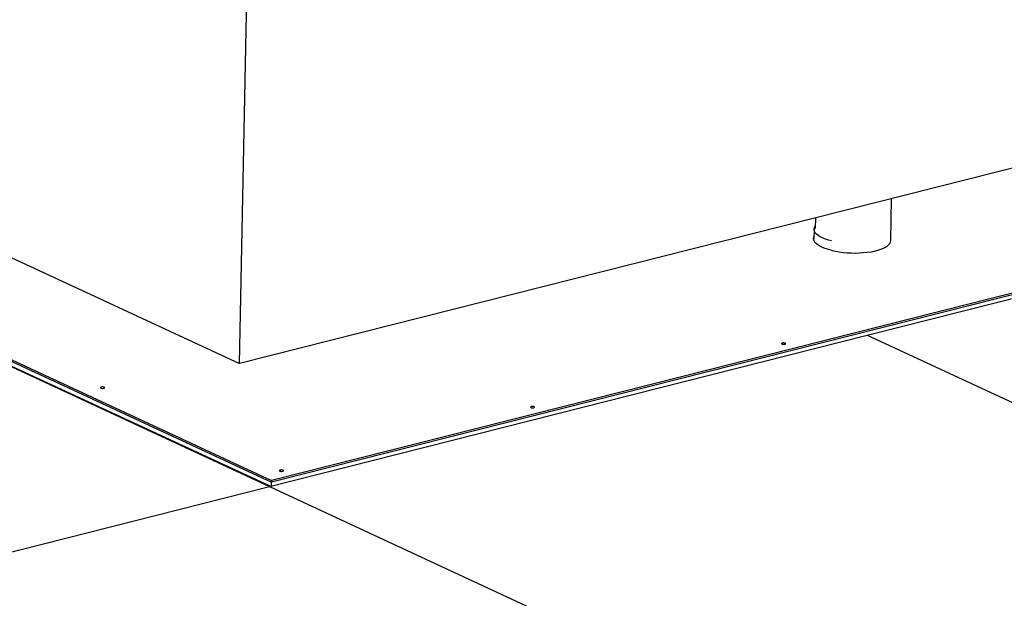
# Model space of a CAD drawing. Header units: millimetres. Extents: x 0 to 841, y 0 to 594.
# Tile 44 of 92: x 141 to 172, y 410 to 429. Entities that reach past the tile are written whole.
import ezdxf

# ---------------------------------------------------------------- set-up
doc = ezdxf.new("R2010")
doc.units = ezdxf.units.MM
doc.layers.add('TRAIT-FORT', color=4, linetype='Continuous', lineweight=25)

msp = doc.modelspace()

# ---------------------------------------------------------------- linework, layer by layer
at = {"lineweight": 18, "flags": 128}
msp.add_lwpolyline([(166.21753, 421.44724), (166.13847, 421.47451), (166.05324, 421.51007), (165.97911, 421.54843), (165.91694, 421.58916), (165.86748, 421.63177), (165.8313, 421.67576), (165.80881, 421.72061), (165.80029, 421.76581), (165.80584, 421.81081), (165.81941, 421.84453)], dxfattribs=at)
at = {"layer": 'TRAIT-FORT', "lineweight": 25}
for p, q in [((147.63104, 417.81162), (148.92305, 482.87653)), ((229.30529, 438.47808), (147.63104, 417.81162)), ((123.06131, 429.20917), (147.63104, 417.81162)), ((148.59834, 413.92326), (119.65142, 427.35132)), ((119.6544, 427.50133), (148.64191, 414.05444)), ((119.65551, 427.55758), (148.64303, 414.11069)), ((192.19337, 425.07449), (148.64191, 414.05444)), ((189.66862, 424.43564), (148.64191, 414.05444)), ((167.50851, 418.7082), (186.44393, 423.49953)), ((168.25593, 421.70693), (168.28234, 423.03713)), ((165.86975, 422.42665), (165.86305, 422.08908)), ((165.82372, 422.06133), (165.81779, 421.76298)), ((179.4862, 421.9151), (148.64303, 414.11069)), ((133.83368, 420.75428), (148.5731, 413.91688)), ((148.5731, 413.91688), (167.50851, 418.7082)), ((167.50851, 418.7082), (182.24793, 411.8708)), ((146.62447, 414.83891), (146.62411, 414.82098)), ((146.78004, 414.76675), (146.77968, 414.74882)), ((146.90251, 414.69184), (146.90286, 414.70977)), ((147.91406, 414.24069), (147.91371, 414.22276)), ((129.63768, 409.12555), (148.5731, 413.91688)), ((148.5731, 413.91688), (163.31251, 407.07947)), ((148.63951, 413.93368), (148.64191, 414.05444)), ((148.64303, 414.11069), (148.64191, 414.05444))]:
    msp.add_line(p, q, dxfattribs=at)
at = {"layer": 'TRAIT-FORT', "lineweight": 25, "flags": 128}
for points in [[(166.37449, 421.69945), (166.28404, 421.72323), (166.1849, 421.75496), (166.09586, 421.79012), (166.01801, 421.82829), (165.95227, 421.86899), (165.89946, 421.91175), (165.86021, 421.95603), (165.83501, 422.00131), (165.82414, 422.04702), (165.82776, 422.09262), (165.84581, 422.13756), (165.86456, 422.16535)], [(166.36857, 421.40109), (166.27812, 421.42487), (166.17898, 421.4566), (166.08994, 421.49176), (166.01208, 421.52993), (165.94635, 421.57064), (165.89354, 421.61339), (165.85429, 421.65768), (165.82908, 421.70295), (165.81822, 421.74867), (165.81779, 421.76298)], [(166.36857, 421.40109), (166.39427, 421.39457), (166.50635, 421.36978), (166.62487, 421.34923), (166.74844, 421.33315), (166.87563, 421.32173), (167.00493, 421.3151), (167.13483, 421.31335), (167.26381, 421.31649), (167.39036, 421.32449), (167.51299, 421.33725), (167.63026, 421.35463), (167.7408, 421.37641), (167.84331, 421.40235), (167.9366, 421.43214), (168.01956, 421.46544), (168.09123, 421.50184), (168.15076, 421.54092), (168.19746, 421.58223), (168.23078, 421.62528), (168.25033, 421.66957), (168.25593, 421.70693)], [(164.91109, 418.45603), (164.8922, 418.46204), (164.86851, 418.46518), (164.8436, 418.46499), (164.82129, 418.46149), (164.80496, 418.45521), (164.7971, 418.44711), (164.7989, 418.43843), (164.8101, 418.43048), (164.82898, 418.42447), (164.85268, 418.42133), (164.87758, 418.42152), (164.8999, 418.42502), (164.91623, 418.4313), (164.92409, 418.4394), (164.92229, 418.44808), (164.91109, 418.45603)], [(143.33559, 417.06144), (143.3167, 417.06745), (143.29301, 417.07059), (143.2681, 417.0704), (143.24579, 417.0669), (143.22946, 417.06062), (143.2216, 417.05252), (143.2234, 417.04384), (143.2346, 417.03589), (143.25348, 417.02988), (143.27718, 417.02674), (143.30208, 417.02693), (143.3244, 417.03043), (143.34073, 417.03671), (143.34859, 417.04481), (143.34679, 417.05349), (143.33559, 417.06144)], [(156.95822, 416.44368), (156.93933, 416.44968), (156.91564, 416.45283), (156.89073, 416.45263), (156.86842, 416.44913), (156.85209, 416.44286), (156.84423, 416.43476), (156.84603, 416.42607), (156.85723, 416.41812), (156.87612, 416.41212), (156.89981, 416.40897), (156.92471, 416.40916), (156.94703, 416.41267), (156.96336, 416.41894), (156.97122, 416.42704), (156.96942, 416.43573), (156.95822, 416.44368)], [(149.00535, 414.43132), (148.98647, 414.43733), (148.96277, 414.44047), (148.93787, 414.44028), (148.91555, 414.43678), (148.89922, 414.4305), (148.89136, 414.4224), (148.89316, 414.41372), (148.90436, 414.40577), (148.92325, 414.39976), (148.94694, 414.39662), (148.97185, 414.39681), (148.99416, 414.40031), (149.01049, 414.40659), (149.01835, 414.41469), (149.01655, 414.42337), (149.00535, 414.43132)]]:
    msp.add_lwpolyline(points, dxfattribs=at)

doc.saveas('drawing.dxf')
